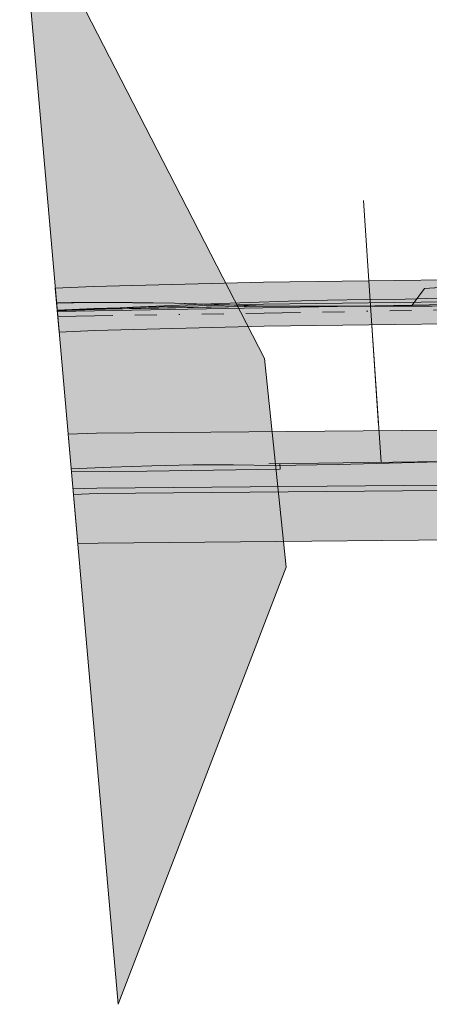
# Model space of a CAD drawing. Header units: metres. Extents: x 191553 to 192958, y 309510 to 310004.
# Tile 1 of 52: x 191562 to 191599, y 309551 to 309640. Entities that reach past the tile are written whole.
import ezdxf
from ezdxf.lldxf.tags import DXFTag

# ---------------------------------------------------------------- set-up
doc = ezdxf.new("R2010")
doc.units = ezdxf.units.M
doc.linetypes.add('RI-OVERIG', pattern=[17, 5, -2, 2, -2, 0, -2, 2, -2])
for name, color, linetype, lineweight in [('B-WE-KL-DATA_COAXKABEL_10_ZIGGO BV-G', 90, 'KL-DATA-N', 18), ('B-WE-KL-DATA_COAXKABEL_17_ZIGGO BV-G', 90, 'KL-DATA-N', 18), ('B-WE-KL-DATA_KABELBED_KPN BV-G', 90, 'Continuous', 18), ('B-WE-KL-DATA_KABELBED_ZIGGO BV-G', 90, 'Continuous', 18), ('B-WE-KL-DATA_NV WATERLEIDINGMAATSCHAPPIJ LIMBURG-G', 90, 'KL-DATA-N', 18), ('B-WE-KL-ET_LS_ENEXIS NETBEHEER BV-G', 190, 'KL-LS-N', 18), ('B-WE-KL-ET_LS_KABELBED_ENEXIS NETBEHEER BV-G', 190, 'Continuous', 18), ('B-WE-KL-ET_LS_MANTELBUIS_OVERIG_50_ENEXIS NETBEHEER BV-G', 190, 'Continuous', 18), ('B-WE-KL-ET_MS_ENEXIS NETBEHEER BV-G', 130, 'KL-MS-N', 18), ('B-WE-KL-GAS_HD_STAAL_100_ENEXIS NETBEHEER BV-G', 30, 'KL-GAS-HD-N', 18), ('B-WE-KL-WATER_400_NV WATERLEIDINGMAATSCHAPPIJ LIMBURG-G', 170, 'KL-WATER-N', 18), ('B-WE-RI-VRIJVERVAL_BETON_300_GEMEENTE GULPEN   WITTEM-G', 210, 'RI-OVERIG', 18), ('V-WE-KL-ET_MS_KABELBED_ENEXIS NETBEHEER BV-G', 130, 'CONTINUOUS-V', 18)]:
    doc.layers.add(name, color=color, linetype=linetype, lineweight=lineweight)
for name, color, linetype, lineweight, true_color in [('B-WE-OG-INFO_EIS VOORZORGSMAATREGEL_DEFENSIE PIJPLEIDING ORGANISATIE-GV', 7, 'Continuous', 18, 0xfa194b), ('B-WE-OG-INFO_EIS VOORZORGSMAATREGEL_ENEXIS NETBEHEER BV-GV', 7, 'Continuous', 18, 0xfa194b), ('B-WE-OG-INFO_EIS VOORZORGSMAATREGEL_NV WATERLEIDINGMAATSCHAPPIJ LIMBURG-GV', 7, 'Continuous', 18, 0xfa194b)]:
    doc.layers.add(name, color=color, linetype=linetype, lineweight=lineweight, true_color=true_color)
for name, color, linetype, lineweight, true_color, transparency in [('B-WE-OG-INFO_EIS VOORZORGSMAATREGEL_DEFENSIE PIJPLEIDING ORGANISATIE-V', 7, 'Continuous', 18, 0xfa194b, 0.8), ('B-WE-OG-INFO_EIS VOORZORGSMAATREGEL_ENEXIS NETBEHEER BV-V', 7, 'Continuous', 18, 0xfa194b, 0.8), ('B-WE-OG-INFO_EIS VOORZORGSMAATREGEL_NV WATERLEIDINGMAATSCHAPPIJ LIMBURG-V', 7, 'Continuous', 18, 0xfa194b, 0.8)]:
    doc.layers.add(name, color=color, linetype=linetype, lineweight=lineweight, true_color=true_color, transparency=transparency)
doc.styles.get("Standard").update_dxf_attribs({"font": 'arial.ttf'})
doc.linetypes.add('CONTINUOUS-V', pattern='A,3.5,[24,NLCS.SHX,S=0.5,R=0,X=0,Y=0],3.5', length=7)
tags = doc.linetypes.add('KL-DATA-N', pattern='A,4,-1,[101,NLCS.SHX,S=0.5,R=0,X=0,Y=0],-1,4,-1,["D",Standard,S=1,R=0,X=-0.25,Y=-0.5],-1.5', length=12.5).pattern_tags.tags
tags[18] = DXFTag(74, 10)
tags = doc.linetypes.add('KL-GAS-HD-N', pattern='A,4,-1,[69,NLCS.SHX,S=0.5,R=0,X=0,Y=0],-1,4,-1,["H",Standard,S=1,R=0,X=0,Y=-0.5],-2', length=13).pattern_tags.tags
tags[18] = DXFTag(74, 10)
tags = doc.linetypes.add('KL-LS-N', pattern='A,4,-1,[103,NLCS.SHX,S=0.75,R=0,X=0,Y=0],-1,4,-1,["L",Standard,S=1,R=0,X=0,Y=-0.5],-2', length=13).pattern_tags.tags
tags[18] = DXFTag(74, 10)
tags = doc.linetypes.add('KL-MS-N', pattern='A,4,-1,[103,NLCS.SHX,S=0.75,R=0,X=0,Y=0],-1,4,-1,["M",Standard,S=1,R=0,X=0,Y=-0.5],-2', length=13).pattern_tags.tags
tags[18] = DXFTag(74, 10)
doc.linetypes.add('KL-WATER-N', pattern='A,7,-0.5,[168,NLCS.SHX,S=0.75,R=0,X=0.75,Y=0],-2', length=9.5)

msp = doc.modelspace()

# ---------------------------------------------------------------- hatches: boundary and pattern name
at = {"layer": 'B-WE-OG-INFO_EIS VOORZORGSMAATREGEL_DEFENSIE PIJPLEIDING ORGANISATIE-V'}
msp.add_hatch(color=256, dxfattribs=at).paths.add_polyline_path([(191570.928, 309550.885), (191561.969, 309652.936), (191584.248, 309609.632), (191586.207, 309590.648)])
at = {"layer": 'B-WE-OG-INFO_EIS VOORZORGSMAATREGEL_ENEXIS NETBEHEER BV-V'}
msp.add_hatch(color=256, dxfattribs=at).paths.add_polyline_path([(191565.56, 309612.032), (191565.21, 309616.019), (191568.683, 309616.184), (191584.14, 309616.581), (191603.266, 309616.825), (191603.475, 309616.816), (191603.725, 309616.777), (191603.968, 309616.707), (191604.201, 309616.606), (191604.419, 309616.477), (191604.617, 309616.322), (191604.796, 309616.142), (191604.95, 309615.942), (191605.077, 309615.724), (191605.177, 309615.491), (191605.246, 309615.249), (191605.284, 309614.997), (191605.289, 309614.745), (191605.264, 309614.494), (191605.206, 309614.247), (191605.118, 309614.011), (191605, 309613.786), (191604.856, 309613.58), (191604.685, 309613.391), (191604.494, 309613.228), (191604.283, 309613.089), (191604.055, 309612.977), (191603.817, 309612.895), (191603.568, 309612.844), (191603.317, 309612.825), (191584.206, 309612.581), (191568.807, 309612.186)])
at = {"layer": 'B-WE-OG-INFO_EIS VOORZORGSMAATREGEL_NV WATERLEIDINGMAATSCHAPPIJ LIMBURG-V'}
msp.add_hatch(color=256, dxfattribs=at).paths.add_polyline_path([(191567.25, 309592.779), (191566.374, 309602.754), (191568.956, 309602.839), (191614, 309603.241), (191644.929, 309604.965), (191670.378, 309607.326), (191720.728, 309611.521), (191742.862, 309614.386), (191752.072, 309615.903), (191761.273, 309617.886), (191769.874, 309619.591), (191783.331, 309621.691), (191783.854, 309621.745), (191784.488, 309621.736), (191785.112, 309621.648), (191785.723, 309621.481), (191786.307, 309621.238), (191786.856, 309620.924), (191787.359, 309620.544), (191787.812, 309620.103), (191788.206, 309619.606), (191788.532, 309619.067), (191788.789, 309618.489), (191788.971, 309617.883), (191789.075, 309617.259), (191789.099, 309616.629), (191789.044, 309615.999), (191788.909, 309615.38), (191788.698, 309614.785), (191788.414, 309614.221), (191788.059, 309613.696), (191787.643, 309613.222), (191787.169, 309612.802), (191786.647, 309612.448), (191786.083, 309612.161), (191785.487, 309611.947), (191784.871, 309611.811), (191771.715, 309609.761), (191763.343, 309608.102), (191754.057, 309606.101), (191744.407, 309604.505), (191721.896, 309601.589), (191671.221, 309597.361), (191645.76, 309594.999), (191614.439, 309593.25), (191569.109, 309592.84)])

# ---------------------------------------------------------------- linework, layer by layer
at = {"layer": 'B-WE-KL-DATA_COAXKABEL_10_ZIGGO BV-G', "flags": 128}
msp.add_lwpolyline([(191565.325, 309614.706), (191566.675, 309614.725), (191568.481, 309614.737), (191570.324, 309614.737), (191572.203, 309614.724), (191574.117, 309614.698), (191576.065, 309614.66), (191578.046, 309614.609), (191580.059, 309614.546), (191582.104, 309614.47), (191584.179, 309614.382)], dxfattribs=at)
at = {"layer": 'B-WE-KL-DATA_COAXKABEL_17_ZIGGO BV-G', "flags": 128}
msp.add_lwpolyline([(191584.179, 309614.382), (191570.182, 309614.158), (191568.4, 309614.121), (191566.59, 309614.067), (191565.385, 309614.02)], dxfattribs=at)
at = {"layer": 'B-WE-KL-DATA_KABELBED_KPN BV-G', "flags": 128}
for points in [[(191606.922, 309614.655), (191604.893, 309616.396), (191598.801, 309616.012), (191597.666, 309614.491)], [(191598.801, 309616.012), (191604.801, 309616.39)], [(191597.665, 309614.491), (191565.39, 309613.92)], [(191597.665, 309614.491), (191597.666, 309614.491), (191606.921, 309614.655)]]:
    msp.add_lwpolyline(points, dxfattribs=at)
at = {"layer": 'B-WE-KL-DATA_KABELBED_ZIGGO BV-G', "flags": 128}
for points in [[(191584.179, 309614.382), (191599.503, 309614.407), (191628.319, 309615.036)], [(191565.327, 309614.681), (191568.481, 309614.737), (191576.065, 309614.66), (191584.179, 309614.382)], [(191565.386, 309614.01), (191566.59, 309614.067), (191584.179, 309614.382)]]:
    msp.add_lwpolyline(points, dxfattribs=at)
at = {"layer": 'B-WE-KL-DATA_NV WATERLEIDINGMAATSCHAPPIJ LIMBURG-G', "flags": 128}
msp.add_lwpolyline([(191793.197, 309618.654), (191793.214, 309618.555), (191789.981, 309618.003), (191787.736, 309616.172), (191785.613, 309616.48), (191770.946, 309614.196), (191753.085, 309610.496), (191743.658, 309608.943), (191721.297, 309606.05), (191645.327, 309599.479), (191614.165, 309597.742), (191569.017, 309597.339), (191566.856, 309597.268)], dxfattribs=at)
at = {"layer": 'B-WE-KL-ET_LS_ENEXIS NETBEHEER BV-G', "flags": 128}
for points in [[(191593.89, 309614.431), (191593.247, 309624.01)], [(191594.845, 309600.195), (191593.89, 309614.431)], [(191585.648, 309600.074), (191585.681, 309599.575), (191573.54, 309599.394), (191566.674, 309599.332)]]:
    msp.add_lwpolyline(points, dxfattribs=at)
at = {"layer": 'B-WE-KL-ET_LS_KABELBED_ENEXIS NETBEHEER BV-G', "flags": 128}
msp.add_lwpolyline([(191637.609, 309600.789), (191622.999, 309600.564), (191584.636, 309600.061)], dxfattribs=at)
at = {"layer": 'B-WE-KL-ET_LS_MANTELBUIS_OVERIG_50_ENEXIS NETBEHEER BV-G', "flags": 128}
msp.add_lwpolyline([(191593.919, 309614.001), (191594.621, 309603.541)], dxfattribs=at)
at = {"layer": 'B-WE-KL-ET_MS_ENEXIS NETBEHEER BV-G', "flags": 128}
msp.add_lwpolyline([(191566.652, 309599.583), (191570.287, 309599.76), (191574.001, 309599.883), (191577.717, 309599.95), (191581.432, 309599.961), (191585.148, 309599.914), (191590.942, 309600.005), (191596.736, 309600.131), (191602.529, 309600.292), (191608.321, 309600.487), (191615.785, 309600.414), (191623.25, 309600.391), (191630.714, 309600.42), (191638.178, 309600.5)], dxfattribs=at)
at = {"layer": 'B-WE-KL-GAS_HD_STAAL_100_ENEXIS NETBEHEER BV-G', "flags": 128}
msp.add_lwpolyline([(191565.385, 309614.026), (191568.734, 309614.185), (191584.166, 309614.581), (191603.291, 309614.825)], dxfattribs=at)
at = {"layer": 'B-WE-KL-WATER_400_NV WATERLEIDINGMAATSCHAPPIJ LIMBURG-G', "flags": 128}
msp.add_lwpolyline([(191784.101, 309616.751), (191770.845, 309614.686), (191762.326, 309612.998), (191753.004, 309610.989), (191743.594, 309609.439), (191721.254, 309606.548), (191702.594, 309604.971), (191672.612, 309602.493), (191670.793, 309602.343), (191669.919, 309602.262), (191665.654, 309601.866), (191661.359, 309601.468), (191645.299, 309599.978), (191614.161, 309598.242), (191604.261, 309598.153), (191603.898, 309598.15), (191569.001, 309597.839), (191566.812, 309597.767)], dxfattribs=at)
at = {"layer": 'B-WE-OG-INFO_EIS VOORZORGSMAATREGEL_DEFENSIE PIJPLEIDING ORGANISATIE-GV', "flags": 128}
msp.add_lwpolyline([(191570.928, 309550.885), (191561.969, 309652.936), (191584.248, 309609.632), (191586.207, 309590.648)], close=True, dxfattribs=at)
at = {"layer": 'B-WE-OG-INFO_EIS VOORZORGSMAATREGEL_ENEXIS NETBEHEER BV-GV', "flags": 128}
msp.add_lwpolyline([(191603.317, 309612.825), (191584.206, 309612.581), (191568.807, 309612.186), (191565.56, 309612.032), (191565.21, 309616.019), (191568.683, 309616.184), (191584.14, 309616.581), (191603.266, 309616.825)], dxfattribs=at)
at = {"layer": 'B-WE-OG-INFO_EIS VOORZORGSMAATREGEL_NV WATERLEIDINGMAATSCHAPPIJ LIMBURG-GV', "flags": 128}
msp.add_lwpolyline([(191744.407, 309604.505), (191721.896, 309601.589), (191671.221, 309597.361), (191645.76, 309594.999), (191614.439, 309593.25), (191569.109, 309592.84), (191567.25, 309592.779), (191566.374, 309602.754), (191568.956, 309602.839), (191614, 309603.241), (191644.929, 309604.965), (191670.378, 309607.326), (191720.728, 309611.521), (191742.862, 309614.386)], dxfattribs=at)
at = {"layer": 'B-WE-RI-VRIJVERVAL_BETON_300_GEMEENTE GULPEN   WITTEM-G', "flags": 128}
msp.add_lwpolyline([(191565.435, 309613.448), (191627.907, 309614.505)], dxfattribs=at)
at = {"layer": 'V-WE-KL-ET_MS_KABELBED_ENEXIS NETBEHEER BV-G', "flags": 128}
msp.add_lwpolyline([(191565.388, 309613.982), (191568.737, 309614.099), (191572.274, 309614.288), (191575.811, 309614.457), (191579.35, 309614.605), (191582.89, 309614.733), (191586.43, 309614.84), (191589.97, 309614.927), (191593.512, 309614.993), (191597.053, 309615.039), (191607.947, 309615.355), (191618.838, 309615.747), (191629.726, 309616.214), (191640.611, 309616.755), (191657.556, 309617.592), (191674.504, 309618.389), (191691.453, 309619.145), (191708.404, 309619.861), (191715.493, 309620.215), (191722.58, 309620.6), (191729.665, 309621.016), (191736.749, 309621.464), (191743.969, 309622.136), (191751.183, 309622.875), (191758.39, 309623.681), (191765.589, 309624.553), (191772.78, 309625.491), (191779.962, 309626.496), (191787.134, 309627.568), (191794.296, 309628.705), (191796.585, 309629.105), (191798.871, 309629.528), (191801.151, 309629.976), (191803.427, 309630.448), (191805.697, 309630.944), (191807.962, 309631.465), (191810.222, 309632.009), (191812.475, 309632.577), (191814.722, 309633.169), (191816.963, 309633.784), (191819.198, 309634.424), (191821.425, 309635.087), (191823.646, 309635.774), (191825.858, 309636.484), (191828.064, 309637.217), (191830.261, 309637.974), (191833.13, 309639.002), (191835.985, 309640.069), (191838.824, 309641.176), (191841.648, 309642.323), (191844.455, 309643.508), (191847.246, 309644.732), (191850.019, 309645.996), (191852.775, 309647.297), (191855.435, 309648.642), (191858.07, 309650.035), (191860.679, 309651.476)], dxfattribs=at)

doc.saveas('drawing.dxf')
